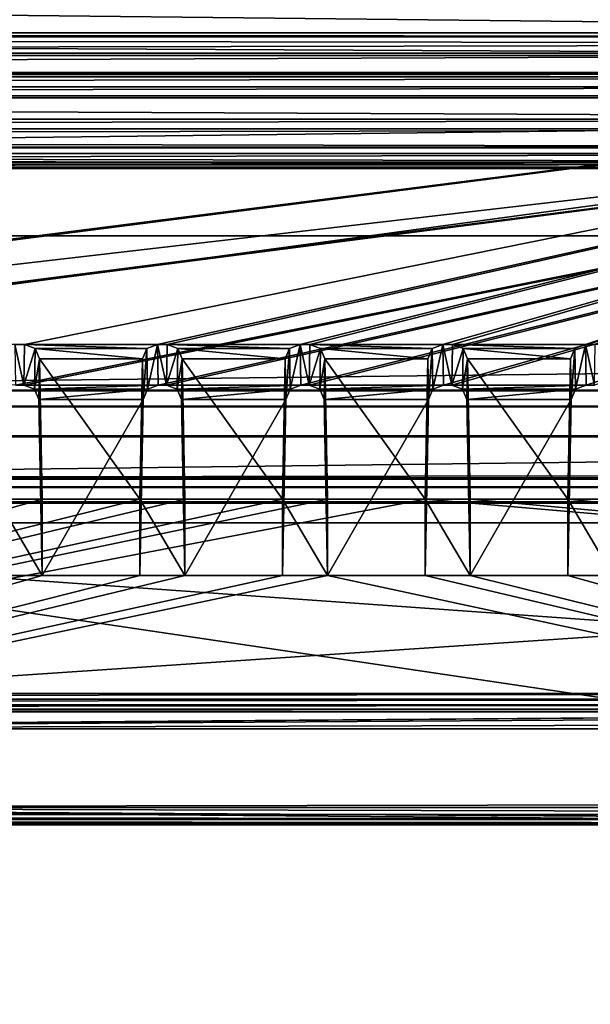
# Model space of a CAD drawing. Header units: metres. Extents: x -901 to 901, y -486 to 401.
# Tile 165 of 256: x 27 to 46, y -357 to -325. Entities that reach past the tile are written whole.
import ezdxf

# ---------------------------------------------------------------- set-up
doc = ezdxf.new("R2010")
doc.units = ezdxf.units.M

msp = doc.modelspace()

# ---------------------------------------------------------------- linework, layer by layer
at = {"layer": 'top0'}
for points in [[(666.448914, -328.81955, -84.922707), (633.088074, -321.170197, -136.149261), (0.734328, -328.819641, -84.922119)], [(0.734328, -328.819641, -84.922119), (633.088074, -321.170197, -136.149261), (0.734328, -321.170319, -136.148453)], [(630.375, -323.537231, -140.744186), (665.330933, -331.521484, -87.092094), (0.734328, -324.140137, -136.572845)], [(0.734328, -324.140137, -136.572845), (665.330933, -331.521484, -87.092094), (0.734328, -331.785187, -85.375465)], [(0.734328, -336.912384, -33.767075), (666.448914, -328.81955, -84.922707), (0.734328, -328.819641, -84.922119)], [(0.734328, -336.912384, -33.767075), (699.821045, -336.912384, -33.767075), (666.448914, -328.81955, -84.922707)], [(665.330933, -331.521484, -87.092094), (0.734328, -339.873474, -34.248688), (0.734328, -331.785187, -85.375465)], [(665.330933, -331.521484, -87.092094), (699.821045, -339.873474, -34.248688), (0.734328, -339.873474, -34.248688)], [(699.821045, -336.912384, -33.767075), (0.734328, -336.912384, -33.767075), (699.821045, -337.267792, -32.492775)], [(0.734328, -336.912384, -33.767075), (0.734328, -337.447784, -32.089329), (699.821045, -337.267792, -32.492775)], [(699.821045, -337.267792, -32.492775), (0.734328, -337.447784, -32.089329), (699.821045, -337.89444, -31.327679)], [(0.734328, -337.447784, -32.089329), (0.734328, -338.448273, -30.640034), (699.821045, -337.89444, -31.327679)], [(699.821045, -337.89444, -31.327679), (0.734328, -338.448273, -30.640034), (699.821045, -338.761719, -30.328711)], [(0.734328, -338.448273, -30.640034), (0.734328, -339.827301, -29.544678), (699.821045, -338.761719, -30.328711)], [(699.821045, -338.761719, -30.328711), (0.734328, -339.827301, -29.544678), (699.821045, -339.827301, -29.544678)], [(0.734328, -339.827301, -29.544678), (0.734328, -389.60788, -0.803848), (699.821045, -339.827301, -29.544678)], [(0.734328, -389.60788, -0.803848), (700.734314, -389.60788, -0.803848), (699.821045, -339.827301, -29.544678)], [(0.734328, -340.140503, -33.411907), (699.821045, -339.873474, -34.248688), (699.821045, -340.363281, -33.032032)], [(0.734328, -340.140503, -33.411907), (0.734328, -339.873474, -34.248688), (699.821045, -339.873474, -34.248688)], [(0.734328, -340.639496, -32.689068), (0.734328, -340.140503, -33.411907), (699.821045, -340.363281, -33.032032)], [(0.734328, -340.639496, -32.689068), (699.821045, -340.363281, -33.032032), (699.821045, -341.327301, -32.142754)], [(0.734328, -341.327301, -32.142754), (0.734328, -340.639496, -32.689068), (699.821045, -341.327301, -32.142754)], [(700.734314, -391.111328, -3.399924), (0.734328, -341.327301, -32.142754), (699.821045, -341.327301, -32.142754)], [(700.734314, -391.111328, -3.399924), (0.734328, -391.111328, -3.399924), (0.734328, -341.327301, -32.142754)]]:
    msp.add_3dface(points, dxfattribs=at)
at = {"layer": 'top0123457'}
for points in [[(-75.652283, -325.767609, -94.271553), (74.882805, -325.767609, -94.271553), (-80.981148, -325.012878, -99.389832)], [(-80.981148, -325.012878, -99.389832), (74.882805, -325.767609, -94.271553), (80.21167, -325.012878, -99.389832)], [(-80.981148, -325.150574, -100.059868), (-80.981148, -325.012878, -99.389832), (80.21167, -325.150574, -100.059868)], [(80.21167, -325.150574, -100.059868), (-80.981148, -325.012878, -99.389832), (80.21167, -325.012878, -99.389832)], [(-80.981148, -325.686737, -100.48465), (-80.981148, -325.150574, -100.059868), (80.21167, -325.381195, -100.319534)], [(80.21167, -325.381195, -100.319534), (-80.981148, -325.150574, -100.059868), (80.21167, -325.150574, -100.059868)], [(80.21167, -325.686737, -100.48465), (-80.981148, -325.686737, -100.48465), (80.21167, -325.381195, -100.319534)], [(-80.981148, -325.686737, -100.48465), (80.21167, -325.686737, -100.48465), (-81.09993, -326.335846, -100.700432)], [(80.21167, -325.686737, -100.48465), (80.330452, -326.335846, -100.700432), (-81.09993, -326.335846, -100.700432)], [(-75.652283, -325.767609, -94.271553), (3.500281, -334.839722, -96.768417), (74.882805, -325.767609, -94.271553)], [(3.500281, -334.839722, -96.768417), (3.741753, -334.839722, -96.768417), (74.882805, -325.767609, -94.271553)], [(74.882805, -325.767609, -94.271553), (3.741753, -334.839722, -96.768417), (3.983224, -334.839722, -96.768417)], [(3.983224, -334.839722, -96.768417), (27.272194, -335.384583, -96.918381), (74.882805, -325.767609, -94.271553)], [(27.272194, -335.384583, -96.918381), (31.696085, -335.384583, -96.918381), (74.882805, -325.767609, -94.271553)], [(74.882805, -325.767609, -94.271553), (31.696085, -335.384583, -96.918381), (32.026295, -335.384583, -96.918381)], [(32.026295, -335.384583, -96.918381), (36.450184, -335.384583, -96.918381), (74.882805, -325.767609, -94.271553)], [(36.450184, -335.384583, -96.918381), (36.780392, -335.384583, -96.918381), (74.882805, -325.767609, -94.271553)], [(74.882805, -325.767609, -94.271553), (36.780392, -335.384583, -96.918381), (41.204285, -335.384583, -96.918381)], [(41.204285, -335.384583, -96.918381), (41.534492, -335.384583, -96.918381), (74.882805, -325.767609, -94.271553)], [(41.534492, -335.384583, -96.918381), (45.958385, -335.384583, -96.918381), (74.882805, -325.767609, -94.271553)], [(74.882805, -325.767609, -94.271553), (45.958385, -335.384583, -96.918381), (69.747223, -334.839722, -96.768417)], [(-81.798073, -326.377655, -100.416832), (81.028595, -326.377655, -100.416832), (-82.08474, -326.479523, -99.726166)], [(81.028595, -326.377655, -100.416832), (81.315262, -326.479523, -99.726166), (-82.08474, -326.479523, -99.726166)], [(-81.09993, -326.335846, -100.700432), (80.330452, -326.335846, -100.700432), (-81.798073, -326.377655, -100.416832)], [(80.330452, -326.335846, -100.700432), (81.028595, -326.377655, -100.416832), (-81.798073, -326.377655, -100.416832)], [(-82.08474, -326.479523, -99.726166), (81.315262, -326.479523, -99.726166), (-73.882248, -326.814911, -97.45163)], [(81.315262, -326.479523, -99.726166), (73.11277, -326.814911, -97.45163), (-73.882248, -326.814911, -97.45163)], [(73.11277, -327.106323, -97.531837), (-73.882248, -327.106323, -97.531837), (73.11277, -326.814911, -97.45163)], [(-73.882248, -327.106323, -97.531837), (-73.882248, -326.814911, -97.45163), (73.11277, -326.814911, -97.45163)], [(-80.981148, -327.883911, -79.919632), (80.21167, -327.883911, -79.919632), (-75.675728, -327.17569, -84.722496)], [(74.90625, -327.17569, -84.722496), (-4.249574, -336.33374, -87.590385), (-75.675728, -327.17569, -84.722496)], [(-75.675728, -327.17569, -84.722496), (80.21167, -327.883911, -79.919632), (74.90625, -327.17569, -84.722496)], [(-73.521225, -347.001709, -103.007545), (-73.882248, -327.106323, -97.531837), (73.11277, -327.106323, -97.531837)], [(72.751755, -347.001709, -103.007545), (-73.521225, -347.001709, -103.007545), (73.11277, -327.106323, -97.531837)], [(3.480099, -336.33374, -87.590385), (-4.249574, -336.33374, -87.590385), (74.90625, -327.17569, -84.722496)], [(3.721571, -336.33374, -87.590385), (3.480099, -336.33374, -87.590385), (74.90625, -327.17569, -84.722496)], [(74.90625, -327.17569, -84.722496), (3.963043, -336.33374, -87.590385), (3.721571, -336.33374, -87.590385)], [(26.964577, -336.741272, -87.718002), (3.963043, -336.33374, -87.590385), (74.90625, -327.17569, -84.722496)], [(27.249601, -336.741272, -87.718002), (26.964577, -336.741272, -87.718002), (74.90625, -327.17569, -84.722496)], [(74.90625, -327.17569, -84.722496), (31.718676, -336.741272, -87.718002), (27.249601, -336.741272, -87.718002)], [(32.0037, -336.741272, -87.718002), (31.718676, -336.741272, -87.718002), (74.90625, -327.17569, -84.722496)], [(36.472778, -336.741272, -87.718002), (32.0037, -336.741272, -87.718002), (74.90625, -327.17569, -84.722496)], [(74.90625, -327.17569, -84.722496), (36.757801, -336.741272, -87.718002), (36.472778, -336.741272, -87.718002)], [(41.226875, -336.741272, -87.718002), (36.757801, -336.741272, -87.718002), (74.90625, -327.17569, -84.722496)], [(41.511902, -336.741272, -87.718002), (41.226875, -336.741272, -87.718002), (74.90625, -327.17569, -84.722496)], [(74.90625, -327.17569, -84.722496), (45.980976, -336.741272, -87.718002), (41.511902, -336.741272, -87.718002)], [(46.266003, -336.741272, -87.718002), (45.980976, -336.741272, -87.718002), (74.90625, -327.17569, -84.722496)], [(-80.981148, -327.883911, -79.919632), (-80.981148, -328.209137, -79.317848), (80.21167, -327.883911, -79.919632)], [(-80.981148, -328.209137, -79.317848), (80.21167, -328.209137, -79.317848), (80.21167, -327.883911, -79.919632)], [(-80.981148, -328.209137, -79.317848), (-80.981148, -328.504883, -79.135811), (80.21167, -328.209137, -79.317848)], [(-80.981148, -328.504883, -79.135811), (80.21167, -328.845093, -79.06591), (80.21167, -328.209137, -79.317848)], [(-80.981148, -328.504883, -79.135811), (-80.981148, -328.845093, -79.06591), (80.21167, -328.845093, -79.06591)], [(81.315262, -329.385193, -80.020943), (-82.08474, -329.385193, -80.020943), (73.137299, -329.031372, -82.420479)], [(-82.08474, -329.385193, -80.020943), (-73.906776, -329.031372, -82.420479), (73.137299, -329.031372, -82.420479)], [(-81.09993, -329.52887, -79.046669), (80.330452, -329.52887, -79.046669), (-80.981148, -328.845093, -79.06591)], [(80.330452, -329.52887, -79.046669), (80.21167, -328.845093, -79.06591), (-80.981148, -328.845093, -79.06591)], [(73.137299, -329.031372, -82.420479), (-73.906776, -329.031372, -82.420479), (73.137299, -329.321228, -82.511246)], [(-73.906776, -329.031372, -82.420479), (-73.906776, -329.321228, -82.511246), (73.137299, -329.321228, -82.511246)], [(73.137299, -329.321228, -82.511246), (-73.906776, -329.321228, -82.511246), (72.741257, -351.030212, -89.309532)], [(-73.906776, -329.321228, -82.511246), (-73.510727, -351.030212, -89.309532), (72.741257, -351.030212, -89.309532)], [(-81.798073, -329.48703, -79.330269), (-82.08474, -329.385193, -80.020943), (81.315262, -329.385193, -80.020943)], [(81.028595, -329.48703, -79.330269), (-81.798073, -329.48703, -79.330269), (81.315262, -329.385193, -80.020943)], [(-81.09993, -329.52887, -79.046669), (-81.798073, -329.48703, -79.330269), (81.028595, -329.48703, -79.330269)], [(80.330452, -329.52887, -79.046669), (-81.09993, -329.52887, -79.046669), (81.028595, -329.48703, -79.330269)], [(26.941984, -335.384583, -96.918381), (27.272194, -335.384583, -96.918381), (3.983224, -334.839722, -96.768417)], [(45.958385, -335.384583, -96.918381), (46.288593, -335.384583, -96.918381), (69.747223, -334.839722, -96.768417)], [(27.272194, -335.384583, -96.918381), (26.941984, -335.384583, -96.918381), (27.249601, -336.741272, -87.718002)], [(26.941984, -335.384583, -96.918381), (26.964577, -336.741272, -87.718002), (27.249601, -336.741272, -87.718002)], [(27.622723, -335.523895, -96.956726), (27.272194, -335.384583, -96.918381), (27.249601, -336.741272, -87.718002)], [(27.600142, -336.879822, -87.761391), (27.622723, -335.523895, -96.956726), (27.249601, -336.741272, -87.718002)], [(31.696085, -335.384583, -96.918381), (27.272194, -335.384583, -96.918381), (31.345556, -335.523895, -96.956726)], [(27.272194, -335.384583, -96.918381), (27.622723, -335.523895, -96.956726), (31.345556, -335.523895, -96.956726)], [(27.772266, -335.861908, -97.049751), (27.622723, -335.523895, -96.956726), (27.600142, -336.879822, -87.761391)], [(31.345556, -335.523895, -96.956726), (27.622723, -335.523895, -96.956726), (31.196011, -335.861908, -97.049751)], [(27.622723, -335.523895, -96.956726), (27.772266, -335.861908, -97.049751), (31.196011, -335.861908, -97.049751)], [(31.196011, -335.861908, -97.049751), (31.218561, -337.216003, -87.866669), (31.345556, -335.523895, -96.956726)], [(31.218561, -337.216003, -87.866669), (31.368135, -336.879822, -87.761391), (31.345556, -335.523895, -96.956726)], [(31.345556, -335.523895, -96.956726), (31.368135, -336.879822, -87.761391), (31.696085, -335.384583, -96.918381)], [(31.368135, -336.879822, -87.761391), (31.718676, -336.741272, -87.718002), (31.696085, -335.384583, -96.918381)], [(32.026295, -335.384583, -96.918381), (31.696085, -335.384583, -96.918381), (32.0037, -336.741272, -87.718002)], [(31.696085, -335.384583, -96.918381), (31.718676, -336.741272, -87.718002), (32.0037, -336.741272, -87.718002)], [(32.376823, -335.523895, -96.956726), (32.026295, -335.384583, -96.918381), (32.0037, -336.741272, -87.718002)], [(32.354244, -336.879822, -87.761391), (32.376823, -335.523895, -96.956726), (32.0037, -336.741272, -87.718002)], [(32.376823, -335.523895, -96.956726), (36.099655, -335.523895, -96.956726), (32.026295, -335.384583, -96.918381)], [(36.099655, -335.523895, -96.956726), (36.450184, -335.384583, -96.918381), (32.026295, -335.384583, -96.918381)], [(32.526367, -335.861908, -97.049751), (32.376823, -335.523895, -96.956726), (32.354244, -336.879822, -87.761391)], [(32.526367, -335.861908, -97.049751), (35.950111, -335.861908, -97.049751), (32.376823, -335.523895, -96.956726)], [(35.950111, -335.861908, -97.049751), (36.099655, -335.523895, -96.956726), (32.376823, -335.523895, -96.956726)], [(35.950111, -335.861908, -97.049751), (35.97266, -337.216003, -87.866669), (36.099655, -335.523895, -96.956726)], [(35.97266, -337.216003, -87.866669), (36.122234, -336.879822, -87.761391), (36.099655, -335.523895, -96.956726)], [(36.099655, -335.523895, -96.956726), (36.122234, -336.879822, -87.761391), (36.450184, -335.384583, -96.918381)], [(36.122234, -336.879822, -87.761391), (36.472778, -336.741272, -87.718002), (36.450184, -335.384583, -96.918381)], [(36.780392, -335.384583, -96.918381), (36.450184, -335.384583, -96.918381), (36.757801, -336.741272, -87.718002)], [(36.450184, -335.384583, -96.918381), (36.472778, -336.741272, -87.718002), (36.757801, -336.741272, -87.718002)], [(37.13092, -335.523895, -96.956726), (36.780392, -335.384583, -96.918381), (36.757801, -336.741272, -87.718002)], [(37.108341, -336.879822, -87.761391), (37.13092, -335.523895, -96.956726), (36.757801, -336.741272, -87.718002)], [(36.780392, -335.384583, -96.918381), (40.853756, -335.523895, -96.956726), (41.204285, -335.384583, -96.918381)], [(36.780392, -335.384583, -96.918381), (37.13092, -335.523895, -96.956726), (40.853756, -335.523895, -96.956726)], [(37.280468, -335.861908, -97.049751), (37.13092, -335.523895, -96.956726), (37.108341, -336.879822, -87.761391)], [(37.13092, -335.523895, -96.956726), (40.704212, -335.861908, -97.049751), (40.853756, -335.523895, -96.956726)], [(37.13092, -335.523895, -96.956726), (37.280468, -335.861908, -97.049751), (40.704212, -335.861908, -97.049751)], [(40.704212, -335.861908, -97.049751), (40.726761, -337.216003, -87.866669), (40.853756, -335.523895, -96.956726)], [(40.726761, -337.216003, -87.866669), (40.876335, -336.879822, -87.761391), (40.853756, -335.523895, -96.956726)], [(40.853756, -335.523895, -96.956726), (40.876335, -336.879822, -87.761391), (41.204285, -335.384583, -96.918381)], [(40.876335, -336.879822, -87.761391), (41.226875, -336.741272, -87.718002), (41.204285, -335.384583, -96.918381)], [(41.534492, -335.384583, -96.918381), (41.204285, -335.384583, -96.918381), (41.511902, -336.741272, -87.718002)], [(41.204285, -335.384583, -96.918381), (41.226875, -336.741272, -87.718002), (41.511902, -336.741272, -87.718002)], [(41.885021, -335.523895, -96.956726), (41.534492, -335.384583, -96.918381), (41.511902, -336.741272, -87.718002)], [(41.862442, -336.879822, -87.761391), (41.885021, -335.523895, -96.956726), (41.511902, -336.741272, -87.718002)], [(45.958385, -335.384583, -96.918381), (41.534492, -335.384583, -96.918381), (45.607857, -335.523895, -96.956726)], [(41.534492, -335.384583, -96.918381), (41.885021, -335.523895, -96.956726), (45.607857, -335.523895, -96.956726)], [(42.034565, -335.861908, -97.049751), (41.885021, -335.523895, -96.956726), (41.862442, -336.879822, -87.761391)], [(45.607857, -335.523895, -96.956726), (41.885021, -335.523895, -96.956726), (45.458313, -335.861908, -97.049751)], [(41.885021, -335.523895, -96.956726), (42.034565, -335.861908, -97.049751), (45.458313, -335.861908, -97.049751)], [(45.458313, -335.861908, -97.049751), (45.480862, -337.216003, -87.866669), (45.607857, -335.523895, -96.956726)], [(45.480862, -337.216003, -87.866669), (45.630436, -336.879822, -87.761391), (45.607857, -335.523895, -96.956726)], [(45.607857, -335.523895, -96.956726), (45.630436, -336.879822, -87.761391), (45.958385, -335.384583, -96.918381)], [(45.630436, -336.879822, -87.761391), (45.980976, -336.741272, -87.718002), (45.958385, -335.384583, -96.918381)], [(46.288593, -335.384583, -96.918381), (45.958385, -335.384583, -96.918381), (46.266003, -336.741272, -87.718002)], [(45.958385, -335.384583, -96.918381), (45.980976, -336.741272, -87.718002), (46.266003, -336.741272, -87.718002)], [(27.749718, -337.216003, -87.866669), (27.772266, -335.861908, -97.049751), (27.600142, -336.879822, -87.761391)], [(27.772266, -335.861908, -97.049751), (27.749718, -337.216003, -87.866669), (27.856937, -340.539459, -98.337128)], [(31.196011, -335.861908, -97.049751), (27.772266, -335.861908, -97.049751), (31.111341, -340.539459, -98.337128)], [(27.772266, -335.861908, -97.049751), (27.856937, -340.539459, -98.337128), (31.111341, -340.539459, -98.337128)], [(31.218561, -337.216003, -87.866669), (31.196011, -335.861908, -97.049751), (31.111341, -343.078796, -89.702637)], [(31.196011, -335.861908, -97.049751), (31.111341, -340.539459, -98.337128), (31.111341, -343.078796, -89.702637)], [(32.503819, -337.216003, -87.866669), (32.526367, -335.861908, -97.049751), (32.354244, -336.879822, -87.761391)], [(32.526367, -335.861908, -97.049751), (32.503819, -337.216003, -87.866669), (32.611038, -340.539459, -98.337128)], [(32.611038, -340.539459, -98.337128), (35.86544, -340.539459, -98.337128), (32.526367, -335.861908, -97.049751)], [(35.86544, -340.539459, -98.337128), (35.950111, -335.861908, -97.049751), (32.526367, -335.861908, -97.049751)], [(35.97266, -337.216003, -87.866669), (35.950111, -335.861908, -97.049751), (35.86544, -343.078796, -89.702637)], [(35.950111, -335.861908, -97.049751), (35.86544, -340.539459, -98.337128), (35.86544, -343.078796, -89.702637)], [(37.257915, -337.216003, -87.866669), (37.280468, -335.861908, -97.049751), (37.108341, -336.879822, -87.761391)], [(37.280468, -335.861908, -97.049751), (37.257915, -337.216003, -87.866669), (37.365135, -340.539459, -98.337128)], [(37.280468, -335.861908, -97.049751), (40.619541, -340.539459, -98.337128), (40.704212, -335.861908, -97.049751)], [(37.280468, -335.861908, -97.049751), (37.365135, -340.539459, -98.337128), (40.619541, -340.539459, -98.337128)], [(40.726761, -337.216003, -87.866669), (40.704212, -335.861908, -97.049751), (40.619541, -343.078796, -89.702637)], [(40.704212, -335.861908, -97.049751), (40.619541, -340.539459, -98.337128), (40.619541, -343.078796, -89.702637)], [(42.012016, -337.216003, -87.866669), (42.034565, -335.861908, -97.049751), (41.862442, -336.879822, -87.761391)], [(42.034565, -335.861908, -97.049751), (42.012016, -337.216003, -87.866669), (42.119236, -340.539459, -98.337128)], [(45.458313, -335.861908, -97.049751), (42.034565, -335.861908, -97.049751), (45.373642, -340.539459, -98.337128)], [(42.034565, -335.861908, -97.049751), (42.119236, -340.539459, -98.337128), (45.373642, -340.539459, -98.337128)], [(45.480862, -337.216003, -87.866669), (45.458313, -335.861908, -97.049751), (45.373642, -343.078796, -89.702637)], [(45.458313, -335.861908, -97.049751), (45.373642, -340.539459, -98.337128), (45.373642, -343.078796, -89.702637)], [(31.718676, -336.741272, -87.718002), (27.600142, -336.879822, -87.761391), (27.249601, -336.741272, -87.718002)], [(31.718676, -336.741272, -87.718002), (31.368135, -336.879822, -87.761391), (27.600142, -336.879822, -87.761391)], [(31.368135, -336.879822, -87.761391), (27.749718, -337.216003, -87.866669), (27.600142, -336.879822, -87.761391)], [(31.368135, -336.879822, -87.761391), (31.218561, -337.216003, -87.866669), (27.749718, -337.216003, -87.866669)], [(32.354244, -336.879822, -87.761391), (32.0037, -336.741272, -87.718002), (36.472778, -336.741272, -87.718002)], [(36.122234, -336.879822, -87.761391), (32.354244, -336.879822, -87.761391), (36.472778, -336.741272, -87.718002)], [(32.503819, -337.216003, -87.866669), (32.354244, -336.879822, -87.761391), (36.122234, -336.879822, -87.761391)], [(35.97266, -337.216003, -87.866669), (32.503819, -337.216003, -87.866669), (36.122234, -336.879822, -87.761391)], [(36.757801, -336.741272, -87.718002), (41.226875, -336.741272, -87.718002), (37.108341, -336.879822, -87.761391)], [(41.226875, -336.741272, -87.718002), (40.876335, -336.879822, -87.761391), (37.108341, -336.879822, -87.761391)], [(37.108341, -336.879822, -87.761391), (40.876335, -336.879822, -87.761391), (37.257915, -337.216003, -87.866669)], [(40.876335, -336.879822, -87.761391), (40.726761, -337.216003, -87.866669), (37.257915, -337.216003, -87.866669)], [(45.980976, -336.741272, -87.718002), (41.862442, -336.879822, -87.761391), (41.511902, -336.741272, -87.718002)], [(45.980976, -336.741272, -87.718002), (45.630436, -336.879822, -87.761391), (41.862442, -336.879822, -87.761391)], [(45.630436, -336.879822, -87.761391), (42.012016, -337.216003, -87.866669), (41.862442, -336.879822, -87.761391)], [(45.630436, -336.879822, -87.761391), (45.480862, -337.216003, -87.866669), (42.012016, -337.216003, -87.866669)], [(31.218561, -337.216003, -87.866669), (27.856937, -343.078796, -89.702637), (27.749718, -337.216003, -87.866669)], [(27.749718, -337.216003, -87.866669), (27.856937, -343.078796, -89.702637), (27.856937, -340.539459, -98.337128)], [(31.218561, -337.216003, -87.866669), (31.111341, -343.078796, -89.702637), (27.856937, -343.078796, -89.702637)], [(32.611038, -343.078796, -89.702637), (32.503819, -337.216003, -87.866669), (35.97266, -337.216003, -87.866669)], [(32.503819, -337.216003, -87.866669), (32.611038, -343.078796, -89.702637), (32.611038, -340.539459, -98.337128)], [(35.86544, -343.078796, -89.702637), (32.611038, -343.078796, -89.702637), (35.97266, -337.216003, -87.866669)], [(37.257915, -337.216003, -87.866669), (40.726761, -337.216003, -87.866669), (37.365135, -343.078796, -89.702637)], [(37.257915, -337.216003, -87.866669), (37.365135, -343.078796, -89.702637), (37.365135, -340.539459, -98.337128)], [(40.726761, -337.216003, -87.866669), (40.619541, -343.078796, -89.702637), (37.365135, -343.078796, -89.702637)], [(45.480862, -337.216003, -87.866669), (42.119236, -343.078796, -89.702637), (42.012016, -337.216003, -87.866669)], [(42.012016, -337.216003, -87.866669), (42.119236, -343.078796, -89.702637), (42.119236, -340.539459, -98.337128)], [(45.480862, -337.216003, -87.866669), (45.373642, -343.078796, -89.702637), (42.119236, -343.078796, -89.702637)], [(72.951332, -343.319763, -99.207802), (40.619541, -340.539459, -98.337128), (0.605772, -348.18335, -100.730858)], [(0.605772, -348.18335, -100.730858), (40.619541, -340.539459, -98.337128), (37.365135, -340.539459, -98.337128)], [(37.365135, -340.539459, -98.337128), (35.86544, -340.539459, -98.337128), (0.605772, -348.18335, -100.730858)], [(35.86544, -340.539459, -98.337128), (32.611038, -340.539459, -98.337128), (0.605772, -348.18335, -100.730858)], [(0.605772, -348.18335, -100.730858), (32.611038, -340.539459, -98.337128), (31.111341, -340.539459, -98.337128)], [(31.111341, -340.539459, -98.337128), (27.856937, -340.539459, -98.337128), (0.605772, -348.18335, -100.730858)], [(27.856937, -340.539459, -98.337128), (26.357241, -340.539459, -98.337128), (0.605772, -348.18335, -100.730858)], [(27.856937, -340.539459, -98.337128), (27.856937, -343.078796, -89.702637), (26.357241, -340.539459, -98.337128)], [(27.856937, -343.078796, -89.702637), (26.357241, -343.078796, -89.702637), (26.357241, -340.539459, -98.337128)], [(32.611038, -340.539459, -98.337128), (32.611038, -343.078796, -89.702637), (31.111341, -340.539459, -98.337128)], [(32.611038, -343.078796, -89.702637), (31.111341, -343.078796, -89.702637), (31.111341, -340.539459, -98.337128)], [(37.365135, -340.539459, -98.337128), (37.365135, -343.078796, -89.702637), (35.86544, -340.539459, -98.337128)], [(37.365135, -343.078796, -89.702637), (35.86544, -343.078796, -89.702637), (35.86544, -340.539459, -98.337128)], [(42.119236, -340.539459, -98.337128), (42.119236, -343.078796, -89.702637), (40.619541, -340.539459, -98.337128)], [(42.119236, -343.078796, -89.702637), (40.619541, -343.078796, -89.702637), (40.619541, -340.539459, -98.337128)], [(42.119236, -340.539459, -98.337128), (40.619541, -340.539459, -98.337128), (72.951332, -343.319763, -99.207802)], [(45.373642, -340.539459, -98.337128), (42.119236, -340.539459, -98.337128), (72.951332, -343.319763, -99.207802)], [(46.873337, -340.539459, -98.337128), (46.873337, -343.078796, -89.702637), (45.373642, -340.539459, -98.337128)], [(46.873337, -343.078796, -89.702637), (45.373642, -343.078796, -89.702637), (45.373642, -340.539459, -98.337128)], [(72.951332, -343.319763, -99.207802), (46.873337, -340.539459, -98.337128), (45.373642, -340.539459, -98.337128)], [(0.605772, -350.801575, -91.82814), (26.357241, -343.078796, -89.702637), (27.856937, -343.078796, -89.702637)], [(27.856937, -343.078796, -89.702637), (31.111341, -343.078796, -89.702637), (0.605772, -350.801575, -91.82814)], [(31.111341, -343.078796, -89.702637), (32.611038, -343.078796, -89.702637), (0.605772, -350.801575, -91.82814)], [(0.605772, -350.801575, -91.82814), (32.611038, -343.078796, -89.702637), (35.86544, -343.078796, -89.702637)], [(35.86544, -343.078796, -89.702637), (37.365135, -343.078796, -89.702637), (0.605772, -350.801575, -91.82814)], [(37.365135, -343.078796, -89.702637), (72.741539, -350.661682, -91.789635), (0.605772, -350.801575, -91.82814)], [(37.365135, -343.078796, -89.702637), (40.619541, -343.078796, -89.702637), (72.741539, -350.661682, -91.789635)], [(40.619541, -343.078796, -89.702637), (42.119236, -343.078796, -89.702637), (72.741539, -350.661682, -91.789635)], [(72.741539, -350.661682, -91.789635), (42.119236, -343.078796, -89.702637), (45.373642, -343.078796, -89.702637)], [(45.373642, -343.078796, -89.702637), (46.873337, -343.078796, -89.702637), (72.741539, -350.661682, -91.789635)], [(72.955193, -348.18335, -100.730858), (72.951332, -343.319763, -99.207802), (0.605772, -348.18335, -100.730858)], [(72.751755, -347.194153, -103.021889), (-73.521225, -347.194153, -103.021889), (72.751755, -347.001709, -103.007545)], [(-73.521225, -347.194153, -103.021889), (-73.521225, -347.001709, -103.007545), (72.751755, -347.001709, -103.007545)], [(72.751755, -347.377655, -102.962303), (-73.521225, -347.377655, -102.962303), (72.751755, -347.194153, -103.021889)], [(-73.521225, -347.377655, -102.962303), (-73.521225, -347.194153, -103.021889), (72.751755, -347.194153, -103.021889)], [(72.751755, -347.524963, -102.837669), (-73.521225, -347.524963, -102.837669), (72.751755, -347.377655, -102.962303)], [(-73.521225, -347.524963, -102.837669), (-73.521225, -347.377655, -102.962303), (72.751755, -347.377655, -102.962303)], [(72.751755, -347.614075, -102.666542), (-73.521225, -347.614075, -102.666542), (72.751755, -347.524963, -102.837669)], [(-73.521225, -347.614075, -102.666542), (-73.521225, -347.524963, -102.837669), (72.751755, -347.524963, -102.837669)], [(-1.375246, -348.18335, -100.730858), (-73.521225, -347.614075, -102.666542), (72.751755, -347.614075, -102.666542)], [(0.605772, -348.18335, -100.730858), (-1.375246, -348.18335, -100.730858), (72.751755, -347.614075, -102.666542)], [(72.751755, -347.614075, -102.666542), (74.387276, -347.700928, -102.371292), (0.605772, -348.18335, -100.730858)], [(74.387276, -347.700928, -102.371292), (75.93721, -347.987, -101.398575), (0.605772, -348.18335, -100.730858)], [(0.605772, -348.18335, -100.730858), (75.93721, -347.987, -101.398575), (72.955193, -348.18335, -100.730858)], [(0.605772, -350.801575, -91.82814), (72.741539, -350.661682, -91.789635), (72.741539, -350.801575, -91.82814)], [(72.741257, -351.360474, -89.927757), (-73.510727, -351.360474, -89.927757), (0.605772, -350.801575, -91.82814)], [(74.460617, -351.26413, -90.25531), (72.741257, -351.360474, -89.927757), (0.605772, -350.801575, -91.82814)], [(74.460617, -351.26413, -90.25531), (0.605772, -350.801575, -91.82814), (75.918907, -350.989777, -91.188232)], [(0.605772, -350.801575, -91.82814), (72.741539, -350.801575, -91.82814), (75.918907, -350.989777, -91.188232)], [(-73.510727, -351.199768, -89.401642), (72.741257, -351.199768, -89.401642), (-73.510727, -351.030212, -89.309532)], [(72.741257, -351.199768, -89.401642), (72.741257, -351.030212, -89.309532), (-73.510727, -351.030212, -89.309532)], [(-73.510727, -351.321808, -89.551086), (72.741257, -351.321808, -89.551086), (-73.510727, -351.199768, -89.401642)], [(72.741257, -351.321808, -89.551086), (72.741257, -351.199768, -89.401642), (-73.510727, -351.199768, -89.401642)], [(-73.510727, -351.378174, -89.735619), (72.741257, -351.378174, -89.735619), (-73.510727, -351.321808, -89.551086)], [(72.741257, -351.378174, -89.735619), (72.741257, -351.321808, -89.551086), (-73.510727, -351.321808, -89.551086)], [(-73.510727, -351.360474, -89.927757), (72.741257, -351.360474, -89.927757), (-73.510727, -351.378174, -89.735619)], [(72.741257, -351.360474, -89.927757), (72.741257, -351.378174, -89.735619), (-73.510727, -351.378174, -89.735619)]]:
    msp.add_3dface(points, dxfattribs=at)

doc.saveas('drawing.dxf')
